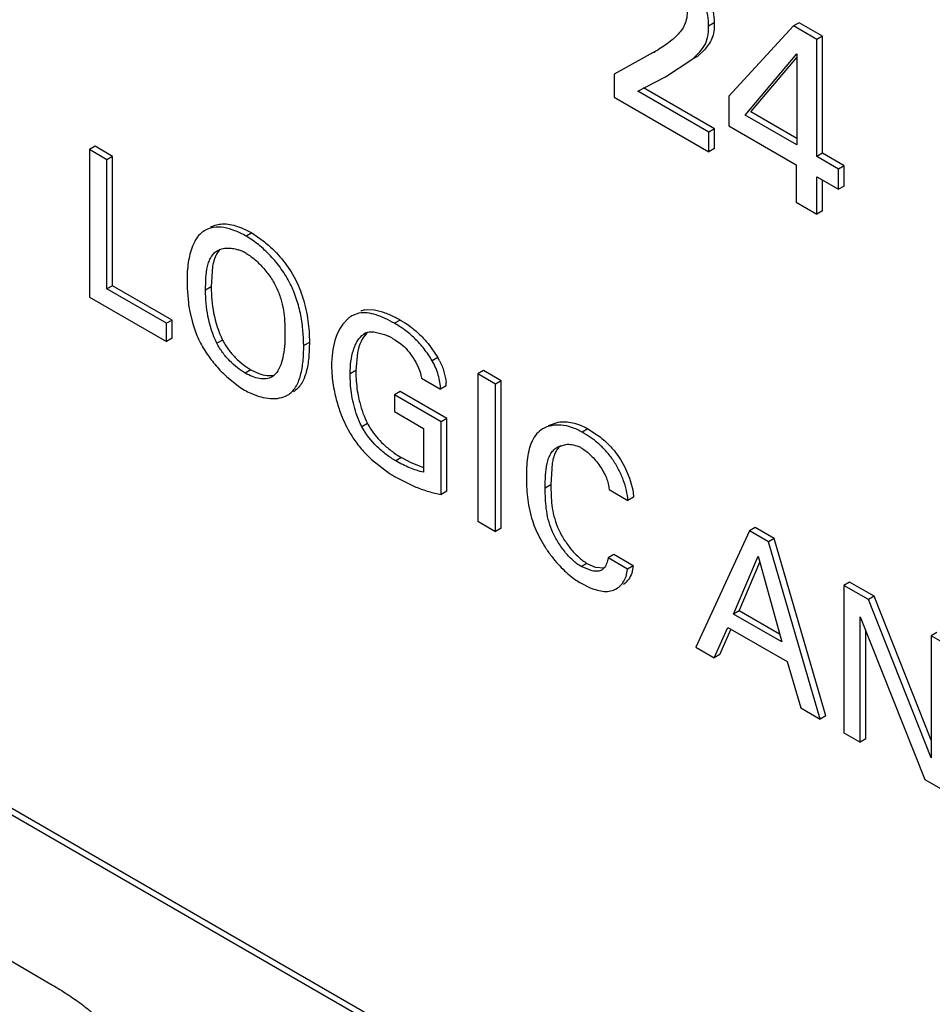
# Model space of a CAD drawing. Header units: inches. Extents: x 0 to 34, y 0 to 22.
# Tile 82 of 125: x 24.126 to 24.297, y 15.792 to 15.976. Entities that reach past the tile are written whole.
import ezdxf

# ---------------------------------------------------------------- set-up
doc = ezdxf.new("R2010")
doc.units = ezdxf.units.IN
doc.header["$LTSCALE"] = 1.87
doc.header["$MEASUREMENT"] = 0
doc.layers.get('0').update_dxf_attribs({"linetype": 'CONTINUOUS'})

msp = doc.modelspace()

# ---------------------------------------------------------------- linework, layer by layer
at = {"color": 7, "linetype": 'CONTINUOUS'}
for p, q in [((24.7542803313, 15.4632698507), (22.1817868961, 16.9485953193)), ((24.7542503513, 15.4645119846), (22.1828475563, 16.9492077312)), ((24.255844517, 15.9756111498), (24.2547838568, 15.9749987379)), ((24.2707092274, 15.9750518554), (24.2585676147, 15.9618801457)), ((24.2717698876, 15.9756642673), (24.2707092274, 15.9750518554)), ((24.2750829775, 15.9725265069), (24.2707092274, 15.9750518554)), ((24.2761436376, 15.9731389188), (24.2717698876, 15.9756642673)), ((24.2761436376, 15.9731389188), (24.2750829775, 15.9725265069)), ((24.2750829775, 15.9505711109), (24.2750829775, 15.9725265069)), ((24.2761436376, 15.9511835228), (24.2761436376, 15.9731389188)), ((24.2450894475, 15.9704783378), (24.244382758, 15.9700703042)), ((24.2540153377, 15.9706058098), (24.2526868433, 15.9693529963)), ((24.244382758, 15.9700703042), (24.23706052, 15.9659836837)), ((24.2466947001, 15.9655183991), (24.2516261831, 15.9687405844)), ((24.2526868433, 15.9693529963), (24.2516261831, 15.9687405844)), ((24.2616464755, 15.9583291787), (24.271313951, 15.969798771)), ((24.2627071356, 15.9589415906), (24.271313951, 15.9691528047)), ((24.271313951, 15.969798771), (24.271313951, 15.9527472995)), ((24.23706052, 15.9659836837), (24.23706052, 15.9617312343)), ((24.2415484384, 15.9628319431), (24.2464473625, 15.9653767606)), ((24.2464473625, 15.9653767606), (24.246693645, 15.9655202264)), ((24.2548634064, 15.9551440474), (24.2415484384, 15.9628319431)), ((24.2559240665, 15.9557564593), (24.2426090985, 15.9634443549)), ((24.23706052, 15.9617312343), (24.2548634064, 15.9514520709)), ((24.2585676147, 15.9618801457), (24.2585676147, 15.956319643)), ((24.271313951, 15.9527472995), (24.2616464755, 15.9583291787)), ((24.271313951, 15.9539721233), (24.2627071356, 15.9589415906)), ((24.2559240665, 15.9557564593), (24.2548634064, 15.9551440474)), ((24.2559240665, 15.9520644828), (24.2559240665, 15.9557564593)), ((24.2585676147, 15.956319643), (24.2711983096, 15.949026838)), ((24.2548634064, 15.9514520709), (24.2548634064, 15.9551440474)), ((24.1397339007, 15.9524906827), (24.1386732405, 15.9518782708)), ((24.1386732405, 15.9518782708), (24.1386732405, 15.9242373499)), ((24.1419568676, 15.9499823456), (24.1386732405, 15.9518782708)), ((24.1430175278, 15.9505947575), (24.1397339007, 15.9524906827)), ((24.2559240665, 15.9520644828), (24.2548634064, 15.9514520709)), ((24.1430175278, 15.9505947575), (24.1419568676, 15.9499823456)), ((24.1419568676, 15.9257467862), (24.1419568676, 15.9499823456)), ((24.1430175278, 15.9263591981), (24.1430175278, 15.9505947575)), ((24.2761436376, 15.9511835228), (24.2750829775, 15.9505711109)), ((24.2791687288, 15.9482120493), (24.2750829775, 15.9505711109)), ((24.280229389, 15.9488244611), (24.2761436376, 15.9511835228)), ((24.2711983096, 15.949026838), (24.2711983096, 15.9420205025)), ((24.280229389, 15.9488244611), (24.2791687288, 15.9482120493)), ((24.2791687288, 15.9444248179), (24.2791687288, 15.9482120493)), ((24.280229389, 15.9450372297), (24.280229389, 15.9488244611)), ((24.2750829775, 15.9397775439), (24.2750829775, 15.9467838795)), ((24.2750829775, 15.9467838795), (24.2791687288, 15.9444248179)), ((24.2761436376, 15.9403899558), (24.2761436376, 15.9461714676)), ((24.280229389, 15.9450372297), (24.2791687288, 15.9444248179)), ((24.2711983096, 15.9420205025), (24.2750829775, 15.9397775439)), ((24.2761436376, 15.9403899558), (24.2750829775, 15.9397775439)), ((24.1603146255, 15.9367120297), (24.1600551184, 15.936547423)), ((24.1691068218, 15.936258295), (24.1680461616, 15.9356458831)), ((24.1691068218, 15.936258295), (24.1712803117, 15.9347684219)), ((24.158419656, 15.9346742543), (24.157992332, 15.9337635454)), ((24.1617634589, 15.92998603), (24.1615149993, 15.9261315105)), ((24.1430175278, 15.9263591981), (24.1419568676, 15.9257467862)), ((24.1541596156, 15.9199258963), (24.1430175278, 15.9263591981)), ((24.1615149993, 15.9261315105), (24.1604543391, 15.9255190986)), ((24.1386732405, 15.9242373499), (24.1530989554, 15.9159081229)), ((24.1530989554, 15.9193134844), (24.1419568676, 15.9257467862)), ((24.1569998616, 15.9258849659), (24.1572263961, 15.9231375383)), ((24.1574335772, 15.9217929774), (24.1580472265, 15.9192036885)), ((24.1892225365, 15.9211974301), (24.1878511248, 15.9206798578)), ((24.1902831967, 15.921809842), (24.1908625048, 15.9218846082)), ((24.1908625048, 15.9218846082), (24.1921501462, 15.921813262)), ((24.1541596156, 15.9199258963), (24.1530989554, 15.9193134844)), ((24.1530989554, 15.9159081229), (24.1530989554, 15.9193134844)), ((24.1541596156, 15.9165205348), (24.1541596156, 15.9199258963)), ((24.1861650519, 15.9191354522), (24.1856654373, 15.9183731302)), ((24.187299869, 15.9203088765), (24.1861650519, 15.9191354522)), ((24.1969476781, 15.9199171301), (24.195887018, 15.9193047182)), ((24.1969476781, 15.9199171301), (24.1979534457, 15.9193069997)), ((24.1856654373, 15.9183731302), (24.1852162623, 15.9174873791)), ((24.190520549, 15.9175072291), (24.1901182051, 15.9172749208)), ((24.1901182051, 15.9172749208), (24.1903047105, 15.9173984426)), ((24.1920192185, 15.9177185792), (24.1940080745, 15.9172250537)), ((24.1940080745, 15.9172250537), (24.1947460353, 15.9169004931)), ((24.1541596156, 15.9165205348), (24.1530989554, 15.9159081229)), ((24.1636370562, 15.9161776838), (24.162576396, 15.915565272)), ((24.179914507, 15.9157408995), (24.1788538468, 15.9151284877)), ((24.1955238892, 15.9164874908), (24.196058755, 15.9161674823)), ((24.196058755, 15.9161674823), (24.1970814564, 15.9154510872)), ((24.2021990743, 15.9154942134), (24.2040113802, 15.9128908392)), ((24.1889502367, 15.9138289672), (24.1886251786, 15.9104784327)), ((24.2040113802, 15.9128908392), (24.2029507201, 15.9122784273)), ((24.1689418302, 15.9105896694), (24.16788117, 15.9099772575)), ((24.1689418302, 15.9105896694), (24.1704428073, 15.9098883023)), ((24.173185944, 15.9094394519), (24.1729115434, 15.9092478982)), ((24.1735304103, 15.909770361), (24.173185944, 15.9094394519)), ((24.1886251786, 15.9104784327), (24.1875645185, 15.9098660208)), ((24.2008424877, 15.9095217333), (24.2009258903, 15.909045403)), ((24.2125570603, 15.910443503), (24.2114964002, 15.9098310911)), ((24.2114964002, 15.9098310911), (24.2114964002, 15.8821901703)), ((24.2148124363, 15.9079164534), (24.2114964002, 15.9098310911)), ((24.2158730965, 15.9085288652), (24.2125570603, 15.910443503)), ((24.1644524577, 15.9092638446), (24.1668573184, 15.9073572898)), ((24.2009258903, 15.909045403), (24.2045402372, 15.9069585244)), ((24.2056008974, 15.9075709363), (24.2045402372, 15.9069585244)), ((24.2158730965, 15.9085288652), (24.2148124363, 15.9079164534)), ((24.2148124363, 15.8802755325), (24.2148124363, 15.9079164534)), ((24.2158730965, 15.8808879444), (24.2158730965, 15.9085288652)), ((24.1668573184, 15.9073572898), (24.16778026, 15.9067798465)), ((24.1969152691, 15.9065355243), (24.1958546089, 15.9059231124)), ((24.1958546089, 15.9059231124), (24.1958546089, 15.9027456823)), ((24.2046411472, 15.9008498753), (24.1958546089, 15.9059231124)), ((24.2057018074, 15.9014622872), (24.1969152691, 15.9065355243)), ((24.1958546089, 15.9027456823), (24.201325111, 15.8995870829)), ((24.1908157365, 15.900525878), (24.1897550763, 15.8999134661)), ((24.2057018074, 15.9014622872), (24.2046411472, 15.9008498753)), ((24.2046411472, 15.8872199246), (24.2046411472, 15.9008498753)), ((24.2057018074, 15.8878323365), (24.2057018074, 15.9014622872)), ((24.2247587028, 15.9001396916), (24.2265677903, 15.9007648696)), ((24.201325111, 15.8995870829), (24.201325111, 15.8913934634)), ((24.2321468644, 15.899515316), (24.2310862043, 15.8989029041)), ((24.2321468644, 15.899515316), (24.233980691, 15.898326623)), ((24.2264981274, 15.896133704), (24.227998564, 15.8966160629)), ((24.1915591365, 15.8937823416), (24.1948973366, 15.8912005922)), ((24.1971819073, 15.8941302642), (24.1961212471, 15.8935178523)), ((24.1971819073, 15.8941302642), (24.198944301, 15.8932023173)), ((24.198944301, 15.8932023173), (24.2013255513, 15.8922842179)), ((24.2254544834, 15.8930905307), (24.2252201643, 15.8890419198)), ((24.1961212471, 15.8904577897), (24.1998811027, 15.8886142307)), ((24.2252201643, 15.8890419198), (24.2241595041, 15.8884295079)), ((24.2057018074, 15.8878323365), (24.2046411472, 15.8872199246)), ((24.2361287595, 15.8881422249), (24.2396746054, 15.886094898)), ((24.2406298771, 15.8876389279), (24.2407352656, 15.8867073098)), ((24.2407352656, 15.8867073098), (24.2396746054, 15.886094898)), ((24.2210242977, 15.8852447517), (24.2215976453, 15.882790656)), ((24.2114964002, 15.8821901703), (24.2148124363, 15.8802755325)), ((24.2158730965, 15.8808879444), (24.2148124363, 15.8802755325)), ((24.2624765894, 15.8803957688), (24.2523958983, 15.8585753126)), ((24.2635372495, 15.8810081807), (24.2624765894, 15.8803957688)), ((24.2660231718, 15.8783480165), (24.2624765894, 15.8803957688)), ((24.267083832, 15.8789604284), (24.2635372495, 15.8810081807)), ((24.267083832, 15.8789604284), (24.2660231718, 15.8783480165)), ((24.2757046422, 15.845117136), (24.2660231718, 15.8783480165)), ((24.2767653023, 15.8457295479), (24.267083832, 15.8789604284)), ((24.2319818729, 15.8743076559), (24.2309212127, 15.873695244)), ((24.2319818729, 15.8743076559), (24.2335332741, 15.8736227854)), ((24.2370236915, 15.8759517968), (24.2359630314, 15.8753393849)), ((24.2396105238, 15.8732333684), (24.2359630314, 15.8753393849)), ((24.240671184, 15.8738457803), (24.2370236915, 15.8759517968)), ((24.2594596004, 15.8647962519), (24.2640992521, 15.8756673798)), ((24.2605202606, 15.8654086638), (24.2644117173, 15.8745267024)), ((24.2640992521, 15.8756673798), (24.2685083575, 15.8595716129)), ((24.2329473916, 15.8728915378), (24.2309212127, 15.873695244)), ((24.2335332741, 15.8736227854), (24.2352050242, 15.8734676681)), ((24.2351547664, 15.8734071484), (24.2349845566, 15.8732389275)), ((24.2393017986, 15.8718244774), (24.2396105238, 15.8732333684)), ((24.240671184, 15.8738457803), (24.2396105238, 15.8732333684)), ((24.240671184, 15.8738457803), (24.2403725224, 15.8724652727)), ((24.2299760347, 15.8711326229), (24.2306582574, 15.8707070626)), ((24.2306582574, 15.8707070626), (24.2325923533, 15.8697402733)), ((24.2390339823, 15.8712079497), (24.2393017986, 15.8718244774)), ((24.2812325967, 15.870791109), (24.2801719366, 15.8701786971)), ((24.2858435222, 15.8681288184), (24.2812325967, 15.870791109)), ((24.2801719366, 15.8701786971), (24.2801719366, 15.8425377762)), ((24.284782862, 15.8675164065), (24.2801719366, 15.8701786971)), ((24.2858435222, 15.8681288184), (24.284782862, 15.8675164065)), ((24.2965502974, 15.8378651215), (24.284782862, 15.8675164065)), ((24.2965502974, 15.841150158), (24.2858435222, 15.8681288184)), ((24.2605202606, 15.8654086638), (24.2594596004, 15.8647962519)), ((24.2681098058, 15.8610265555), (24.2605202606, 15.8654086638)), ((24.2685083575, 15.8595716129), (24.2594596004, 15.8647962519)), ((24.2831896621, 15.8407953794), (24.2831896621, 15.8642629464)), ((24.2831896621, 15.8642629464), (24.2953563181, 15.8337705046)), ((24.2558128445, 15.8566024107), (24.2583982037, 15.862306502)), ((24.2568735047, 15.8572148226), (24.2590478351, 15.8620120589)), ((24.2583982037, 15.862306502), (24.2695049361, 15.8558936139)), ((24.2842503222, 15.8414077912), (24.2842503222, 15.8616046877)), ((24.2976109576, 15.8613344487), (24.2965502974, 15.8607220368)), ((24.2965502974, 15.8607220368), (24.2965502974, 15.8378651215)), ((24.299600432, 15.8589609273), (24.2965502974, 15.8607220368)), ((24.2523958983, 15.8585753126), (24.2558128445, 15.8566024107)), ((24.2568735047, 15.8572148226), (24.2558128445, 15.8566024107)), ((24.2695049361, 15.8558936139), (24.2720902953, 15.8472040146)), ((24.2720902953, 15.8472040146), (24.2757046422, 15.845117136)), ((24.2767653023, 15.8457295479), (24.2757046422, 15.845117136)), ((24.2801719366, 15.8425377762), (24.2831896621, 15.8407953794)), ((24.2842503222, 15.8414077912), (24.2831896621, 15.8407953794)), ((24.2953563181, 15.8337705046), (24.299600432, 15.8313200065)), ((24.1183925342, 15.8030173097), (24.1317649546, 15.795229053))]:
    msp.add_line(p, q, dxfattribs=at)
for centre, radius, start, end in [((24.2271751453, 16.0015493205), 0.035875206, 298.6626731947, 299.9660614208), ((24.2306978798, 15.995412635), 0.0287993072, 299.9926684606, 300.8060155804), ((24.1642173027, 15.9258948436), 0.0075713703, 65.8435426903, 71.9644133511), ((24.1639449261, 15.9252694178), 0.0082534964, 59.9447035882, 65.895037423), ((24.1934208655, 15.9272950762), 0.0364482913, 179.9899107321, 182.2172104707), ((24.1842668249, 15.92661591), 0.0272632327, 187.3300441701, 190.1893877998), ((24.1903169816, 15.9164206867), 0.0049214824, 120.068792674, 127.8103333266), ((24.1911427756, 15.9174639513), 0.0044300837, 101.1881928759, 110.4054815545), ((24.1851632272, 15.8995555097), 0.0235259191, 59.9395435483, 62.3976604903), ((24.1895332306, 15.9061525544), 0.0119453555, 61.5126089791, 64.1263800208), ((24.1892336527, 15.9055949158), 0.012578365, 59.9944561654, 61.5247648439), ((24.1802684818, 15.9268275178), 0.0236159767, 214.2031394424, 217.4358999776), ((24.1811174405, 15.9274739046), 0.0246830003, 217.4293853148, 220.7360784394), ((24.181206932, 15.9275422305), 0.0247953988, 220.7207632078, 227.4907669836), ((24.1887395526, 15.9043322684), 0.0175065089, 27.0609192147, 29.2669514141), ((24.1924602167, 15.9068056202), 0.0131629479, 3.3331536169, 6.0194504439), ((24.1746074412, 15.9185973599), 0.013647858, 239.9842331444, 245.3405336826), ((24.211564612, 15.9120907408), 0.0275260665, 190.9811946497, 197.2222138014), ((24.2041705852, 15.9084856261), 0.0192806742, 209.7548459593, 213.4549153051), ((24.205465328, 15.9093396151), 0.0208316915, 213.4514314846, 216.9581393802), ((24.20688919, 15.9104165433), 0.0226169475, 216.969478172, 223.7605083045), ((24.2077783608, 15.9112265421), 0.0238193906, 223.6883940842, 227.084013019), ((24.2280103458, 15.8908370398), 0.0058723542, 59.9199906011, 66.1006460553), ((24.2099995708, 15.9147779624), 0.0279994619, 237.3588380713, 238.2732613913), ((24.2120601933, 15.9181225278), 0.0319278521, 238.2842207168, 240.0517485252), ((24.2338291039, 15.8745593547), 0.0017545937, 303.6541174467, 311.1878639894)]:
    msp.add_arc(centre, radius, start, end, dxfattribs=at)
for points, knots in [([(24.2547838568, 15.9749987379), (24.2547838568, 15.9756714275), (24.2546595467, 15.9770840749), (24.2541871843, 15.9792255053), (24.2534224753, 15.9814003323), (24.2523746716, 15.9834913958), (24.2510340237, 15.9853742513), (24.2494914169, 15.9869948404), (24.2478501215, 15.9883480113), (24.2466968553, 15.9891034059), (24.2461232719, 15.9894345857)], [0, 0, 0, 0, 0.1146808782, 0.2407091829, 0.3730112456, 0.5067360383, 0.6380973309, 0.7655066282, 0.88708563, 1, 1, 1, 1]), ([(24.2530740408, 15.9845676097), (24.2535283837, 15.9838725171), (24.2543184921, 15.982407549), (24.255174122, 15.9801093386), (24.2557039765, 15.9778329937), (24.255844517, 15.9763272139), (24.255844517, 15.9756111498)], [0, 0, 0, 0, 0.2626390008, 0.5239945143, 0.7735259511, 1, 1, 1, 1]), ([(24.250777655, 15.9776860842), (24.250777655, 15.9771963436), (24.2506707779, 15.9762620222), (24.2502014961, 15.9750022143), (24.2495239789, 15.973971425), (24.2489814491, 15.9734018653), (24.2487130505, 15.9731305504)], [0, 0, 0, 0, 0.2857012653, 0.5422293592, 0.7773613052, 1, 1, 1, 1]), ([(24.2516261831, 15.9687405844), (24.2520380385, 15.9691045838), (24.2528737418, 15.9698479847), (24.2539869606, 15.9711834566), (24.2545951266, 15.9726073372), (24.2547774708, 15.973918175), (24.2547838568, 15.9746296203), (24.2547838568, 15.9749987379)], [0, 0, 0, 0, 0.2256406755, 0.4588917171, 0.70826983, 0.8484722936, 1, 1, 1, 1]), ([(24.255844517, 15.9756111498), (24.255844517, 15.9750851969), (24.2558328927, 15.9740890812), (24.2554681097, 15.9727019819), (24.2548346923, 15.971551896), (24.2542965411, 15.9709053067), (24.2540153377, 15.9706058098)], [0, 0, 0, 0, 0.287629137, 0.5419696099, 0.775333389, 1, 1, 1, 1]), ([(24.2487130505, 15.9731305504), (24.2484684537, 15.9728886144), (24.2474595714, 15.9719687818), (24.2463228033, 15.9711991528), (24.2454469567, 15.9706767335)], [0, 0, 0, 0, 0.2522526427, 1, 1, 1, 1]), ([(24.1680461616, 15.9356458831), (24.1673681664, 15.9360373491), (24.1660187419, 15.936702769), (24.1639609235, 15.9373114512), (24.1620026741, 15.9374017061), (24.1608178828, 15.9369997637), (24.1603158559, 15.9367098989)], [0, 0, 0, 0, 0.2885671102, 0.5521081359, 0.786328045, 1, 1, 1, 1]), ([(24.1613765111, 15.9373223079), (24.1616546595, 15.9374829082), (24.1622565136, 15.9377497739), (24.1629009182, 15.9378830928), (24.1632306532, 15.9379181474)], [0, 0, 0, 0, 0.4920268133, 1, 1, 1, 1]), ([(24.1632306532, 15.9379181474), (24.1641769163, 15.9380187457), (24.1656977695, 15.9377776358), (24.1676233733, 15.9370525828), (24.1686128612, 15.9365435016), (24.1691068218, 15.936258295)], [0, 0, 0, 0, 0.4618422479, 0.7231720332, 1, 1, 1, 1]), ([(24.1600551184, 15.936547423), (24.159718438, 15.9363231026), (24.1590926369, 15.9357521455), (24.1586264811, 15.9350517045), (24.158419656, 15.9346742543)], [0, 0, 0, 0, 0.4845289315, 1, 1, 1, 1]), ([(24.1788538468, 15.9151284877), (24.1788538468, 15.9170296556), (24.1785812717, 15.9199721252), (24.1775849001, 15.9238394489), (24.1763965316, 15.9267816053), (24.1747226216, 15.9295278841), (24.1726899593, 15.931976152), (24.1704643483, 15.9340447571), (24.1688549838, 15.9351788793), (24.1680461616, 15.9356458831)], [0, 0, 0, 0, 0.2349243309, 0.3621095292, 0.4926004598, 0.6254581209, 0.7578486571, 0.8845917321, 1, 1, 1, 1]), ([(24.157992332, 15.9337635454), (24.1576026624, 15.9327923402), (24.1571031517, 15.9306357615), (24.1569725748, 15.9284448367), (24.1569725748, 15.9273014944)], [0, 0, 0, 0, 0.477879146, 1, 1, 1, 1]), ([(24.1626568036, 15.9329204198), (24.1629203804, 15.9330726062), (24.1635090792, 15.9333087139), (24.164476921, 15.9334439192), (24.1655148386, 15.9333776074), (24.1662109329, 15.933208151), (24.1665614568, 15.9330941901)], [0, 0, 0, 0, 0.2273985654, 0.4675220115, 0.7246151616, 1, 1, 1, 1]), ([(24.1712803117, 15.9347684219), (24.1716172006, 15.9345015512), (24.1729822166, 15.9333501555), (24.1742136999, 15.9320407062), (24.1750548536, 15.9309777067)], [0, 0, 0, 0, 0.2407306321, 1, 1, 1, 1]), ([(24.1604543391, 15.9255190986), (24.1604543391, 15.9262832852), (24.1604830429, 15.9277710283), (24.1606960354, 15.9295851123), (24.1610668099, 15.9308960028), (24.1614486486, 15.9317370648), (24.1619680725, 15.9324382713), (24.1624186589, 15.9327829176), (24.1626568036, 15.9329204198)], [0, 0, 0, 0, 0.2849457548, 0.5548160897, 0.6778989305, 0.7916148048, 0.8974630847, 1, 1, 1, 1]), ([(24.1632091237, 15.9331674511), (24.1630092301, 15.932990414), (24.1625484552, 15.9324517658), (24.1620518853, 15.9313603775), (24.1618449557, 15.9304632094), (24.1617634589, 15.92998603)], [0, 0, 0, 0, 0.2254519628, 0.5912711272, 1, 1, 1, 1]), ([(24.1680785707, 15.9324131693), (24.168677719, 15.9320672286), (24.169858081, 15.9311856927), (24.1714521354, 15.929565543), (24.1728767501, 15.9276671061), (24.174007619, 15.9255960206), (24.1747397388, 15.9234368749), (24.1752706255, 15.920643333), (24.17534041, 15.9185524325), (24.17534041, 15.9171945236)], [0, 0, 0, 0, 0.1173668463, 0.2481617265, 0.3845660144, 0.518766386, 0.6466754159, 0.7696409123, 1, 1, 1, 1]), ([(24.1750548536, 15.9309777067), (24.175879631, 15.9299354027), (24.1773412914, 15.9277234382), (24.1783260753, 15.9252636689), (24.1787117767, 15.9240188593)], [0, 0, 0, 0, 0.5049311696, 1, 1, 1, 1]), ([(24.1615149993, 15.9261315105), (24.1615149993, 15.9245006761), (24.1618002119, 15.9210796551), (24.1628425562, 15.9177746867), (24.1636370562, 15.9161776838)], [0, 0, 0, 0, 0.4776129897, 1, 1, 1, 1]), ([(24.162576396, 15.915565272), (24.161781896, 15.9171622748), (24.1607395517, 15.9204672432), (24.1604543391, 15.9238882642), (24.1604543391, 15.9255190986)], [0, 0, 0, 0, 0.5223870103, 1, 1, 1, 1]), ([(24.1787117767, 15.9240188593), (24.1791429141, 15.9226274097), (24.1797292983, 15.919878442), (24.179914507, 15.9170801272), (24.179914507, 15.9157408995)], [0, 0, 0, 0, 0.5210099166, 1, 1, 1, 1]), ([(24.195887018, 15.9193047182), (24.1953198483, 15.9196321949), (24.1941947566, 15.9202283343), (24.1924829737, 15.9209139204), (24.1908248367, 15.9213001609), (24.1897247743, 15.9212995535), (24.1892225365, 15.9211974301)], [0, 0, 0, 0, 0.2785779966, 0.5408815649, 0.7819960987, 1, 1, 1, 1]), ([(24.1921501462, 15.921813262), (24.1928071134, 15.9217112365), (24.1941546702, 15.921324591), (24.1954199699, 15.9207400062), (24.1960635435, 15.9204038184)], [0, 0, 0, 0, 0.4779825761, 1, 1, 1, 1]), ([(24.1580472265, 15.9192036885), (24.158341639, 15.9182170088), (24.1590814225, 15.9162490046), (24.160139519, 15.9144317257), (24.1607368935, 15.9135522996)], [0, 0, 0, 0, 0.4920052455, 1, 1, 1, 1]), ([(24.2029507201, 15.9122784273), (24.2025056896, 15.9130565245), (24.2014998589, 15.9145296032), (24.1997512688, 15.9164675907), (24.1981605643, 15.9178378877), (24.1968545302, 15.9187331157), (24.1962069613, 15.919119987), (24.195887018, 15.9193047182)], [0, 0, 0, 0, 0.2669246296, 0.5288392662, 0.7754718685, 0.8899858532, 1, 1, 1, 1]), ([(24.1979534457, 15.9193069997), (24.1983261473, 15.9190669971), (24.1992743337, 15.9184023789), (24.2007201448, 15.9171499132), (24.2017193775, 15.9160734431), (24.2021990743, 15.9154942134)], [0, 0, 0, 0, 0.2322589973, 0.605957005, 1, 1, 1, 1]), ([(24.17534041, 15.9171945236), (24.17534041, 15.9164497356), (24.175278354, 15.914986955), (24.1750786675, 15.9135332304), (24.1749223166, 15.9128326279)], [0, 0, 0, 0, 0.5092133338, 1, 1, 1, 1]), ([(24.1852162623, 15.9174873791), (24.1850174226, 15.9170398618), (24.1845853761, 15.9158460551), (24.1841672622, 15.913794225), (24.1840834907, 15.9121964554), (24.1840834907, 15.9113775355)], [0, 0, 0, 0, 0.2349074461, 0.6071692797, 1, 1, 1, 1]), ([(24.1875645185, 15.9098660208), (24.1875645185, 15.9106324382), (24.1876501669, 15.9121172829), (24.1880125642, 15.9139055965), (24.1884890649, 15.9151838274), (24.1890527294, 15.9162594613), (24.1896519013, 15.9169463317), (24.1901182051, 15.9172749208)], [0, 0, 0, 0, 0.2841527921, 0.5499075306, 0.6728987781, 0.7885040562, 1, 1, 1, 1]), ([(24.1906808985, 15.9174674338), (24.1902313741, 15.9170198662), (24.1894904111, 15.9158435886), (24.1891002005, 15.9145353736), (24.1889502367, 15.9138289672)], [0, 0, 0, 0, 0.4676342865, 1, 1, 1, 1]), ([(24.1903056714, 15.9173967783), (24.1905492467, 15.9175374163), (24.1911198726, 15.9177284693), (24.1917136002, 15.917741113), (24.1920192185, 15.9177185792)], [0, 0, 0, 0, 0.4785723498, 1, 1, 1, 1]), ([(24.16788117, 15.9099772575), (24.1673686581, 15.9102731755), (24.1663427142, 15.9109825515), (24.1649108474, 15.9122697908), (24.1636005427, 15.9137987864), (24.1628783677, 15.9149571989), (24.162576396, 15.915565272)], [0, 0, 0, 0, 0.2276555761, 0.4779565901, 0.7388319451, 1, 1, 1, 1]), ([(24.1636370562, 15.9161776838), (24.1639390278, 15.9155696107), (24.1646612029, 15.9144111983), (24.1659715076, 15.9128822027), (24.1674033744, 15.9115949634), (24.1684293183, 15.9108855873), (24.1689418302, 15.9105896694)], [0, 0, 0, 0, 0.2611680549, 0.5220434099, 0.7723444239, 1, 1, 1, 1]), ([(24.1758179, 15.9058499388), (24.1761197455, 15.9060242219), (24.1766921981, 15.9064592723), (24.1773706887, 15.9073314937), (24.1778944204, 15.908375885), (24.1784305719, 15.9100056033), (24.1787856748, 15.9122831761), (24.1788538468, 15.914160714), (24.1788538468, 15.9151284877)], [0, 0, 0, 0, 0.1028638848, 0.2093681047, 0.3233435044, 0.4460627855, 0.7143890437, 1, 1, 1, 1]), ([(24.179914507, 15.9157408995), (24.179914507, 15.9147731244), (24.1798463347, 15.9128955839), (24.1794912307, 15.910618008), (24.1789550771, 15.9089882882), (24.1784313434, 15.9079438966), (24.17775285, 15.9070716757), (24.1771803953, 15.9066366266), (24.1768785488, 15.9064623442)], [0, 0, 0, 0, 0.2856110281, 0.5539372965, 0.6766565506, 0.7906319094, 0.8971360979, 1, 1, 1, 1]), ([(24.1970814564, 15.9154510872), (24.1979980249, 15.9147215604), (24.1991742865, 15.9133110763), (24.2003145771, 15.9112296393), (24.2007199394, 15.9100871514), (24.2008424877, 15.9095217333)], [0, 0, 0, 0, 0.493695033, 0.75617895, 1, 1, 1, 1]), ([(24.1749223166, 15.9128326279), (24.1747918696, 15.9122480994), (24.1744714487, 15.9111590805), (24.1738882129, 15.9101632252), (24.1735304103, 15.909770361)], [0, 0, 0, 0, 0.5298716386, 1, 1, 1, 1]), ([(24.1840834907, 15.9113775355), (24.1840834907, 15.9110191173), (24.1841254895, 15.9095001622), (24.1843216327, 15.907986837), (24.1845425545, 15.9068473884)], [0, 0, 0, 0, 0.2359433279, 1, 1, 1, 1]), ([(24.2045402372, 15.9069585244), (24.2045149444, 15.9073912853), (24.2044194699, 15.9082809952), (24.2041270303, 15.9096263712), (24.2036386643, 15.9109794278), (24.2031918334, 15.9118474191), (24.2029507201, 15.9122784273)], [0, 0, 0, 0, 0.2321385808, 0.4782841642, 0.7355351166, 1, 1, 1, 1]), ([(24.204329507, 15.9122966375), (24.2045004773, 15.9119613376), (24.2048151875, 15.9112869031), (24.2052816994, 15.909925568), (24.2054777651, 15.9088760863), (24.2055505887, 15.9081859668)], [0, 0, 0, 0, 0.2619383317, 0.5170421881, 1, 1, 1, 1]), ([(24.1729094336, 15.9092515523), (24.1725860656, 15.9090648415), (24.1717999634, 15.9088400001), (24.1705310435, 15.9089166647), (24.1691911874, 15.9093025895), (24.1683155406, 15.9097264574), (24.16788117, 15.9099772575)], [0, 0, 0, 0, 0.2122178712, 0.4497264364, 0.7149348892, 1, 1, 1, 1]), ([(24.1704428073, 15.9098883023), (24.1709389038, 15.9097105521), (24.1719030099, 15.9094615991), (24.1729172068, 15.9094928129), (24.1733622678, 15.9096139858)], [0, 0, 0, 0, 0.5332497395, 1, 1, 1, 1]), ([(24.1897550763, 15.8999134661), (24.1893399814, 15.9007215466), (24.1884871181, 15.9027803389), (24.1877311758, 15.9061401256), (24.1875645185, 15.9086597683), (24.1875645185, 15.9098660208)], [0, 0, 0, 0, 0.2652577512, 0.6477906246, 1, 1, 1, 1]), ([(24.1886251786, 15.9104784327), (24.1886251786, 15.910105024), (24.1886579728, 15.9085278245), (24.1888311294, 15.9069520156), (24.1890562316, 15.9057691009)], [0, 0, 0, 0, 0.2367015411, 1, 1, 1, 1]), ([(24.1689132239, 15.9061941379), (24.1695235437, 15.905914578), (24.1707424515, 15.9054649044), (24.1725854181, 15.9051407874), (24.1743122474, 15.9052192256), (24.1753641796, 15.9055879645), (24.1758179, 15.9058499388)], [0, 0, 0, 0, 0.2816576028, 0.5422019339, 0.780178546, 1, 1, 1, 1]), ([(24.1890562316, 15.9057691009), (24.1891405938, 15.9053257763), (24.1895392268, 15.9035227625), (24.190178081, 15.9017672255), (24.1908157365, 15.900525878)], [0, 0, 0, 0, 0.2443543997, 1, 1, 1, 1]), ([(24.185272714, 15.9039408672), (24.1854068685, 15.9035080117), (24.1859901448, 15.9017790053), (24.1867513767, 15.9001076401), (24.1874319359, 15.8989168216)], [0, 0, 0, 0, 0.2483466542, 1, 1, 1, 1]), ([(24.1908157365, 15.900525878), (24.1910062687, 15.9001628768), (24.191836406, 15.8987600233), (24.1929126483, 15.897511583), (24.1937956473, 15.8966724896)], [0, 0, 0, 0, 0.251811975, 1, 1, 1, 1]), ([(24.2310862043, 15.8989029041), (24.2304540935, 15.899267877), (24.2291721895, 15.8998538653), (24.2271916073, 15.9002803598), (24.2253249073, 15.9002131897), (24.2241897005, 15.899811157), (24.2236980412, 15.8995272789)], [0, 0, 0, 0, 0.283312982, 0.5425971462, 0.7796375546, 1, 1, 1, 1]), ([(24.2265677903, 15.9007648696), (24.2274604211, 15.9009064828), (24.2294418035, 15.9007808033), (24.2312557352, 15.9000298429), (24.2321468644, 15.899515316)], [0, 0, 0, 0, 0.4676092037, 1, 1, 1, 1]), ([(24.1961212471, 15.8935178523), (24.1955186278, 15.8938657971), (24.1943042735, 15.8946754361), (24.1919869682, 15.8966410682), (24.1904909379, 15.8985115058), (24.1897550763, 15.8999134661)], [0, 0, 0, 0, 0.2290541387, 0.4788117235, 1, 1, 1, 1]), ([(24.2236980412, 15.8995272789), (24.2232662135, 15.8992779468), (24.2224568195, 15.8986120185), (24.2219195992, 15.8977203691), (24.2216971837, 15.8972433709)], [0, 0, 0, 0, 0.4865044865, 1, 1, 1, 1]), ([(24.2396746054, 15.886094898), (24.239633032, 15.8867247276), (24.2394145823, 15.8880363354), (24.2388068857, 15.8899931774), (24.2379372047, 15.891947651), (24.2368475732, 15.8937918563), (24.2355542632, 15.8954235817), (24.2336998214, 15.8972154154), (24.2321420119, 15.898293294), (24.2310862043, 15.8989029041)], [0, 0, 0, 0, 0.1182268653, 0.2477379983, 0.3829561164, 0.5180282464, 0.6479032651, 0.7716451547, 1, 1, 1, 1]), ([(24.233980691, 15.898326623), (24.2346776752, 15.8978188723), (24.2360494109, 15.8966695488), (24.2372152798, 15.8953059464), (24.2377454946, 15.8945536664)], [0, 0, 0, 0, 0.4837228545, 1, 1, 1, 1]), ([(24.1937956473, 15.8966724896), (24.1943300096, 15.8961646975), (24.1954152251, 15.8952526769), (24.1965958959, 15.8944686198), (24.1971819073, 15.8941302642)], [0, 0, 0, 0, 0.5213870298, 1, 1, 1, 1]), ([(24.2216971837, 15.8972433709), (24.2214756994, 15.8967683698), (24.2211203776, 15.8957287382), (24.2206873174, 15.893454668), (24.2206099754, 15.8916606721), (24.2206099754, 15.8904415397)], [0, 0, 0, 0, 0.2267820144, 0.4724727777, 1, 1, 1, 1]), ([(24.2270250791, 15.896370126), (24.2268072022, 15.8961851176), (24.2264064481, 15.8957528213), (24.2259620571, 15.8949642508), (24.2256468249, 15.8940638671), (24.2255104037, 15.8934232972), (24.2254544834, 15.8930905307)], [0, 0, 0, 0, 0.2311831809, 0.4714059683, 0.7270795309, 1, 1, 1, 1]), ([(24.227998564, 15.8966160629), (24.2283856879, 15.8966571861), (24.2292122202, 15.8966250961), (24.2299996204, 15.8963784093), (24.2303894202, 15.8962058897)], [0, 0, 0, 0, 0.4773355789, 1, 1, 1, 1]), ([(24.2241595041, 15.8884295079), (24.2241595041, 15.889223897), (24.2241745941, 15.8907661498), (24.2243739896, 15.8926508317), (24.2247611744, 15.8940111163), (24.2251757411, 15.8948899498), (24.2257539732, 15.8956182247), (24.2262401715, 15.8959847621), (24.2264981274, 15.896133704)], [0, 0, 0, 0, 0.2830991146, 0.5498593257, 0.6718342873, 0.7856618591, 0.8938479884, 1, 1, 1, 1]), ([(24.2309536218, 15.8959185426), (24.2312621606, 15.8957403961), (24.2318823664, 15.8953066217), (24.2327646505, 15.894522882), (24.2336213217, 15.8935986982), (24.2344117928, 15.8925725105), (24.2350955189, 15.8914821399), (24.2356346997, 15.8903663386), (24.2359863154, 15.8892479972), (24.2360824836, 15.8885019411), (24.2361287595, 15.8881422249)], [0, 0, 0, 0, 0.11086872, 0.2345903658, 0.366689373, 0.5024228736, 0.6371194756, 0.7664955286, 0.8871381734, 1, 1, 1, 1]), ([(24.2377454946, 15.8945536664), (24.2384886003, 15.8934993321), (24.2394115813, 15.8917906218), (24.2402584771, 15.8894209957), (24.240537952, 15.888224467), (24.2406298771, 15.8876389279)], [0, 0, 0, 0, 0.5130268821, 0.764262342, 1, 1, 1, 1]), ([(24.201325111, 15.8913934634), (24.2004468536, 15.8915899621), (24.1986475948, 15.8921689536), (24.1969692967, 15.893028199), (24.1961212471, 15.8935178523)], [0, 0, 0, 0, 0.478904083, 1, 1, 1, 1]), ([(24.2206099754, 15.8904415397), (24.2206099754, 15.890025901), (24.2206359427, 15.8882875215), (24.2207948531, 15.8865479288), (24.2210242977, 15.8852447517)], [0, 0, 0, 0, 0.2390294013, 1, 1, 1, 1]), ([(24.2252201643, 15.8890419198), (24.2252201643, 15.8877570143), (24.2252686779, 15.8857788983), (24.2257466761, 15.8831217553), (24.2264255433, 15.8810443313), (24.2274743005, 15.8790178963), (24.2287948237, 15.8771303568), (24.2302842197, 15.8755137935), (24.2314069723, 15.8746395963), (24.2319818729, 15.8743076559)], [0, 0, 0, 0, 0.2272602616, 0.3485699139, 0.4763356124, 0.6122541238, 0.7506133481, 0.8825855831, 1, 1, 1, 1]), ([(24.1998811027, 15.8886142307), (24.2006699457, 15.8882955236), (24.2018599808, 15.8878776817), (24.2034621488, 15.8874571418), (24.2042509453, 15.8872950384), (24.2046411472, 15.8872199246)], [0, 0, 0, 0, 0.5138344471, 0.7600116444, 1, 1, 1, 1]), ([(24.2309212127, 15.873695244), (24.2303463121, 15.8740271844), (24.2292235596, 15.8749013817), (24.2277341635, 15.8765179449), (24.2264136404, 15.8784054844), (24.2253648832, 15.8804319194), (24.2246860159, 15.8825093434), (24.2242080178, 15.8851664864), (24.2241595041, 15.8871446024), (24.2241595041, 15.8884295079)], [0, 0, 0, 0, 0.1174144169, 0.2493866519, 0.3877458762, 0.5236643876, 0.6514300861, 0.7727397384, 1, 1, 1, 1]), ([(24.2215976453, 15.882790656), (24.2217748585, 15.882191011), (24.2221901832, 15.8809856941), (24.2230011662, 15.879223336), (24.2239914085, 15.8775049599), (24.2247499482, 15.8764061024), (24.2251517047, 15.8758708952)], [0, 0, 0, 0, 0.2399199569, 0.4883046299, 0.7432215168, 1, 1, 1, 1]), ([(24.2251517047, 15.8758708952), (24.2258624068, 15.8749241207), (24.2273464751, 15.8732076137), (24.2290804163, 15.8717320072), (24.2299760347, 15.8711326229)], [0, 0, 0, 0, 0.5234711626, 1, 1, 1, 1]), ([(24.2359630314, 15.8753393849), (24.2359011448, 15.8749721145), (24.2357267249, 15.8742854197), (24.2353769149, 15.8736542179), (24.2351547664, 15.8734071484)], [0, 0, 0, 0, 0.5285177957, 1, 1, 1, 1]), ([(24.2348014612, 15.8730988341), (24.2345484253, 15.8729435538), (24.2339148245, 15.8727645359), (24.2332767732, 15.8728262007), (24.2329473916, 15.8728915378)], [0, 0, 0, 0, 0.4692444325, 1, 1, 1, 1]), ([(24.2403725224, 15.8724652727), (24.2402214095, 15.8720351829), (24.2398201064, 15.8712377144), (24.2391919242, 15.870597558), (24.2388480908, 15.8703505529)], [0, 0, 0, 0, 0.51848525, 1, 1, 1, 1]), ([(24.2374812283, 15.8695403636), (24.2378048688, 15.8697272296), (24.2384121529, 15.8702174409), (24.2388528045, 15.8708585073), (24.2390339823, 15.8712079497)], [0, 0, 0, 0, 0.4870301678, 1, 1, 1, 1]), ([(24.2325923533, 15.8697402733), (24.2330290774, 15.869559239), (24.2338879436, 15.8692559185), (24.2351799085, 15.8690161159), (24.2364082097, 15.8690676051), (24.2371520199, 15.8693502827), (24.2374812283, 15.8695403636)], [0, 0, 0, 0, 0.2802232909, 0.5381426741, 0.774673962, 1, 1, 1, 1]), ([(24.1317649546, 15.795229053), (24.1326823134, 15.7946993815), (24.1345443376, 15.7935700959), (24.1363268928, 15.7923172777), (24.1372173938, 15.7916425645)], [0, 0, 0, 0, 0.4866874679, 1, 1, 1, 1]), ([(24.1372173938, 15.7916425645), (24.1377537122, 15.7912362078), (24.1399262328, 15.7895144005), (24.141938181, 15.7875848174), (24.1433243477, 15.7860082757)], [0, 0, 0, 0, 0.2427275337, 1, 1, 1, 1])]:
    msp.add_open_spline(points, degree=3, knots=knots, dxfattribs=at)

doc.saveas('drawing.dxf')
